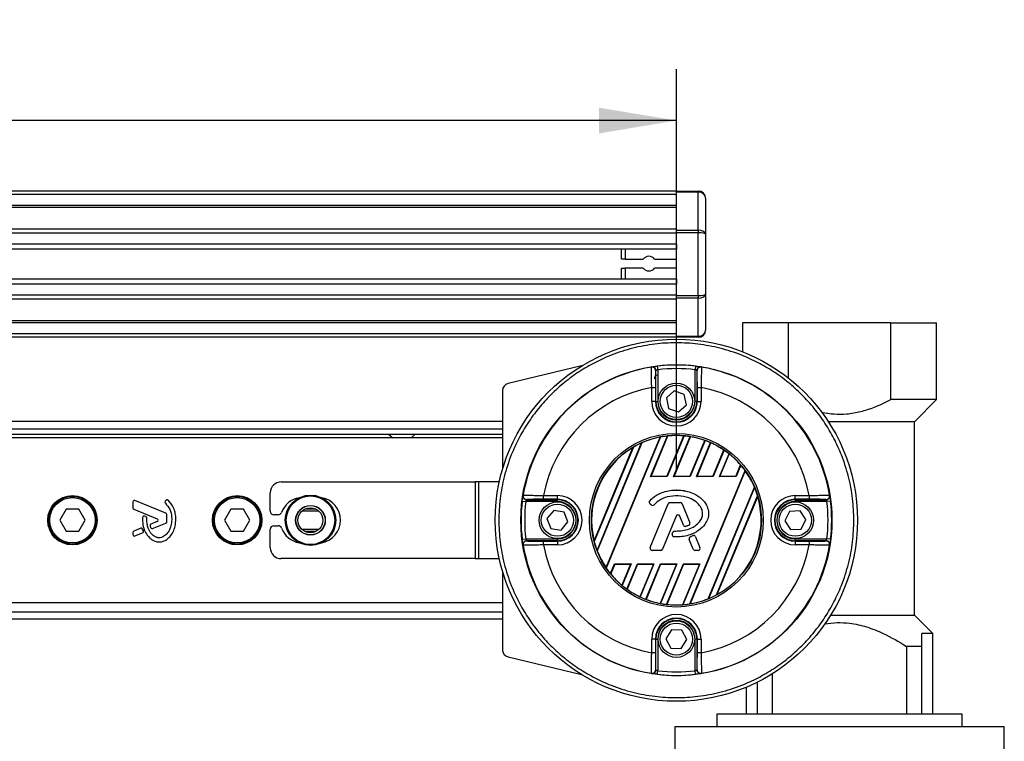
# Model space of a CAD drawing. Header units: millimetres. Extents: x 0 to 420, y 0 to 297.
# Tile 38 of 62: x 177 to 215, y 236 to 264. Entities that reach past the tile are written whole.
import ezdxf

# ---------------------------------------------------------------- set-up
doc = ezdxf.new("R2010")
doc.units = ezdxf.units.MM
doc.layers.add('QUOTE', color=174, linetype='Continuous')
doc.styles.add('SLDTEXTSTYLE3', font='TXT', dxfattribs={"width": 0.75})
doc.dimstyles.new('SLDDIMSTYLE0', dxfattribs={"dimtxt": 3, "dimasz": 3, "dimexe": 0, "dimexo": 0.0625, "dimgap": 0.75, "dimtad": 1, "dimlfac": 7.034104, "dimrnd": 1e-09, "dimzin": 12, "dimdsep": 46, "dimtxsty": 'SLDTEXTSTYLE3', "dimsah": 1, "dimcen": 0.09, "dimadec": 0, "dimazin": 3, "dimtfac": 1, "dimtdec": 3, "dimtofl": 0, "dimtmove": 0, "dimatfit": 3, "dimfxl": 0, "dimfrac": 2, "dimtolj": 1, "dimtzin": 12, "dimarcsym": 0})

# ---------------------------------------------------------------- blocks, each defined once
blk = doc.blocks.new('_D')
at = {"layer": 'QUOTE'}
for p, q in [((59.848, 246.871), (59.848, 262.404)), ((202.012, 246.871), (202.012, 262.404)), ((202.012, 260.404), (59.848, 260.404))]:
    blk.add_line(p, q, dxfattribs=at)
for points in [[(59.848, 260.404), (62.848, 259.904), (62.848, 260.904)], [(202.012, 260.404), (199.012, 260.904), (199.012, 259.904)]]:
    blk.add_solid(points, dxfattribs=at)
at = {"layer": 'QUOTE', "insert": (126.497, 264.271), "char_height": 3, "attachment_point": 1, "style": 'SLDTEXTSTYLE3'}
blk.add_mtext('1000', dxfattribs=at)

msp = doc.modelspace()

# ---------------------------------------------------------------- linework, layer by layer
at = {"color": 7, "linetype": 'Continuous', "lineweight": 25}
for p, q in [((202.0122, 257.6662), (59.8476, 257.6662)), ((202.0122, 257.524), (59.8476, 257.524)), ((202.0122, 257.6662), (202.8651, 257.6662)), ((202.0122, 257.6245), (202.0122, 257.6662)), ((202.8651, 257.6245), (202.0122, 257.6245)), ((202.0122, 256.144), (202.0122, 257.6245)), ((202.8651, 257.6662), (202.8651, 257.6245)), ((202.8651, 256.144), (202.8651, 257.6245)), ((202.0122, 257.0975), (59.8476, 257.0975)), ((202.0122, 257.025), (59.8476, 257.025)), ((203.1495, 257.3818), (203.1495, 255.9846)), ((202.0122, 256.1876), (150.051, 256.1876)), ((202.0122, 256.0227), (150.2146, 256.0227)), ((202.0122, 256.144), (202.8651, 256.144)), ((202.0122, 256.0435), (202.0122, 256.144)), ((202.8651, 256.0435), (202.0122, 256.0435)), ((202.0122, 253.6023), (202.0122, 256.0435)), ((202.8651, 256.144), (202.8651, 256.0435)), ((202.8651, 253.6023), (202.8651, 256.0435)), ((203.1495, 255.9846), (203.1495, 253.6612)), ((202.0122, 255.5978), (150.4613, 255.5978)), ((202.0122, 255.5978), (202.0122, 255.4057)), ((202.0122, 255.4057), (150.5169, 255.4057)), ((199.8797, 255.0219), (199.8797, 255.4057)), ((200.0219, 255.4057), (200.0219, 255.0219)), ((200.0219, 255.0219), (199.8797, 255.0219)), ((200.0219, 255.0219), (200.724, 255.0219)), ((201.1679, 255.0219), (202.0122, 255.0219)), ((199.8797, 254.24), (199.8797, 254.6665)), ((199.8797, 254.6665), (200.0219, 254.6665)), ((200.724, 254.6665), (200.0219, 254.6665)), ((200.0219, 254.6665), (200.0219, 254.24)), ((202.0122, 254.6665), (201.1679, 254.6665)), ((202.0122, 254.24), (150.5486, 254.24)), ((202.0122, 254.0479), (150.5486, 254.0479)), ((202.0122, 254.24), (202.0122, 254.0479)), ((202.0122, 253.6231), (150.5486, 253.6231)), ((202.0122, 253.6023), (202.8651, 253.6023)), ((202.0122, 253.5017), (202.0122, 253.6023)), ((202.8651, 253.6023), (202.8651, 253.5017)), ((203.1495, 253.6612), (203.1495, 252.2639)), ((202.0122, 253.4581), (150.5486, 253.4581)), ((202.8651, 253.5017), (202.0122, 253.5017)), ((202.0122, 252.0212), (202.0122, 253.5017)), ((202.8651, 252.0212), (202.8651, 253.5017)), ((202.0122, 252.6207), (150.5486, 252.6207)), ((202.0122, 252.5482), (150.5486, 252.5482)), ((204.5853, 252.5482), (204.5853, 251.4212)), ((206.3624, 252.5482), (204.5853, 252.5482)), ((206.3624, 250.4028), (206.3624, 252.5482)), ((210.343, 252.5482), (206.3624, 252.5482)), ((210.343, 249.5614), (210.343, 252.5482)), ((210.343, 252.5482), (212.1201, 252.5482)), ((212.1201, 249.5614), (212.1201, 252.5482)), ((202.0122, 252.1217), (150.5486, 252.1217)), ((202.0122, 251.9796), (150.5486, 251.9796)), ((202.0122, 252.0212), (202.8651, 252.0212)), ((202.0122, 251.9796), (202.0122, 252.0212)), ((202.8651, 251.9796), (202.0122, 251.9796)), ((202.8651, 252.0212), (202.8651, 251.9796)), ((198.331, 250.8689), (195.4773, 250.1838)), ((201.2171, 249.4917), (201.2171, 250.6862)), ((201.2707, 250.8595), (201.2881, 250.7185)), ((201.2881, 250.7185), (201.2881, 249.4917)), ((202.7536, 250.8595), (202.7362, 250.7185)), ((202.7362, 249.4917), (202.7362, 250.7185)), ((202.8073, 250.6862), (202.8073, 249.4917)), ((195.2593, 249.9073), (195.2593, 246.8515)), ((201.055, 250.0291), (201.1972, 250.0291)), ((201.055, 249.4917), (201.055, 250.0291)), ((201.1972, 250.0291), (201.1972, 249.4917)), ((201.9307, 249.8939), (201.6231, 249.6222)), ((202.3197, 249.7634), (201.9307, 249.8939)), ((202.4012, 249.3612), (202.3197, 249.7634)), ((202.8272, 250.0291), (202.9693, 250.0291)), ((202.8272, 249.4917), (202.8272, 250.0291)), ((202.9693, 250.0291), (202.9693, 249.4917)), ((201.1972, 249.4917), (201.055, 249.4917)), ((201.2171, 249.4917), (201.1972, 249.4917)), ((201.2171, 249.4917), (201.2881, 249.4917)), ((201.6231, 249.6222), (201.7046, 249.22)), ((202.0937, 249.0895), (202.4012, 249.3612)), ((202.8073, 249.4917), (202.7362, 249.4917)), ((202.8073, 249.4917), (202.8272, 249.4917)), ((202.8272, 249.4917), (202.9693, 249.4917)), ((212.1201, 249.5614), (210.343, 249.5614)), ((211.2685, 248.7098), (212.1201, 249.5614)), ((201.7046, 249.22), (202.0937, 249.0895)), ((195.2593, 248.7098), (150.5486, 248.7098)), ((207.9103, 248.7098), (211.2685, 248.7098)), ((211.2671, 241.1751), (211.2671, 248.7098)), ((150.5486, 248.4255), (195.2593, 248.4255)), ((150.5486, 248.2122), (195.2593, 248.2122)), ((190.8365, 248.2122), (190.9944, 248.0701)), ((191.7052, 248.0701), (191.8632, 248.2122)), ((195.2593, 248.0701), (175.7117, 248.0701)), ((198.9316, 243.701), (200.6614, 247.8772)), ((200.6767, 247.8813), (198.9395, 243.6873)), ((199.2825, 243.0295), (201.3844, 248.1039)), ((201.4003, 248.1094), (199.2898, 243.0143)), ((201.0103, 246.5648), (201.6663, 248.1486)), ((201.0291, 246.5773), (201.6794, 248.1474)), ((201.6446, 246.5773), (202.2968, 248.1519)), ((202.3109, 248.1532), (201.653, 246.5648)), ((201.9028, 246.5648), (202.5482, 248.1229)), ((201.9216, 246.5773), (202.5599, 248.1184)), ((202.5371, 246.5773), (203.1156, 247.9739)), ((203.1283, 247.972), (202.5454, 246.5648)), ((202.7953, 246.5648), (203.3426, 247.8862)), ((202.8141, 246.5773), (203.3532, 247.8788)), ((198.8193, 244.0658), (200.3241, 247.6987)), ((200.3436, 247.7131), (198.8229, 244.0418)), ((203.4296, 246.5773), (203.8537, 247.6012)), ((203.8652, 247.5964), (203.4379, 246.5648)), ((203.6878, 246.5648), (204.0568, 247.4557)), ((203.7065, 246.5773), (204.066, 247.4452)), ((202.5308, 241.617), (204.6801, 246.8057)), ((204.6876, 246.7911), (202.5465, 241.6221)), ((204.3221, 246.5773), (204.5061, 247.0216)), ((204.5163, 247.0135), (204.3304, 246.5648)), ((186.6637, 246.3641), (194.1915, 246.3641)), ((194.1915, 246.3641), (194.1915, 243.3786)), ((194.3204, 246.3641), (194.1915, 246.3641)), ((194.3204, 246.3641), (194.3204, 243.3786)), ((195.1352, 246.3641), (194.3204, 246.3641)), ((201.0103, 246.5648), (201.0291, 246.5773)), ((201.653, 246.5648), (201.0103, 246.5648)), ((201.6446, 246.5773), (201.0291, 246.5773)), ((201.653, 246.5648), (201.6446, 246.5773)), ((201.9028, 246.5648), (201.9216, 246.5773)), ((202.5454, 246.5648), (201.9028, 246.5648)), ((202.5371, 246.5773), (201.9216, 246.5773)), ((202.5454, 246.5648), (202.5371, 246.5773)), ((202.7953, 246.5648), (202.8141, 246.5773)), ((203.4379, 246.5648), (202.7953, 246.5648)), ((203.4296, 246.5773), (202.8141, 246.5773)), ((203.4379, 246.5648), (203.4296, 246.5773)), ((203.6878, 246.5648), (203.7065, 246.5773)), ((204.3304, 246.5648), (203.6878, 246.5648)), ((204.3221, 246.5773), (203.7065, 246.5773)), ((204.3304, 246.5648), (204.3221, 246.5773)), ((186.2372, 245.2268), (186.2372, 245.9376)), ((202.0122, 246.0458), (202.0122, 246.0464)), ((203.2428, 241.817), (205.0421, 246.1609)), ((205.0502, 246.1479), (203.2577, 241.8204)), ((180.9011, 245.5825), (180.9011, 245.3481)), ((182.1878, 245.1418), (180.9795, 245.6351)), ((182.1907, 245.6445), (182.1601, 245.6078)), ((196.024, 245.6128), (196.1651, 245.5954)), ((197.3918, 245.5954), (196.1651, 245.5954)), ((196.1973, 245.6664), (197.3918, 245.6664)), ((196.8544, 245.6864), (196.8544, 245.8285)), ((196.8544, 245.8285), (197.3918, 245.8285)), ((197.3918, 245.6864), (196.8544, 245.6864)), ((197.3918, 245.6864), (197.3918, 245.8285)), ((197.3918, 245.6664), (197.3918, 245.6864)), ((197.3918, 245.5954), (197.3918, 245.6664)), ((200.9779, 245.6235), (200.9774, 245.6239)), ((201.7674, 245.5548), (201.7674, 245.5555)), ((201.7674, 245.5555), (202.1622, 245.5555)), ((201.7674, 245.5548), (202.1622, 245.5548)), ((202.1622, 245.5548), (202.1622, 245.5555)), ((203.568, 241.9664), (205.1665, 245.8253)), ((205.1706, 245.8026), (203.587, 241.9795)), ((206.6325, 245.6864), (206.6325, 245.8285)), ((206.6325, 245.8285), (207.1699, 245.8285)), ((207.1699, 245.6864), (206.6325, 245.6864)), ((206.6325, 245.6664), (206.6325, 245.6864)), ((206.6325, 245.6664), (207.827, 245.6664)), ((206.6325, 245.6664), (206.6325, 245.5954)), ((207.8593, 245.5954), (206.6325, 245.5954)), ((207.1699, 245.8285), (207.1699, 245.6864)), ((208.0003, 245.6128), (207.8593, 245.5954)), ((178.3088, 245.2978), (178.0625, 244.8714)), ((178.8013, 245.2978), (178.3088, 245.2978)), ((179.0475, 244.8714), (178.8013, 245.2978)), ((180.9365, 245.2955), (181.8463, 244.924)), ((184.7062, 245.2978), (184.4599, 244.8714)), ((185.1987, 245.2978), (184.7062, 245.2978)), ((185.4449, 244.8714), (185.1987, 245.2978)), ((188.1245, 245.2256), (187.4669, 245.2256)), ((188.0046, 245.3072), (187.5868, 245.3072)), ((197.2476, 245.2555), (196.987, 244.9385)), ((197.6524, 245.1884), (197.2476, 245.2555)), ((197.7967, 244.8042), (197.6524, 245.1884)), ((200.9868, 245.5103), (200.9864, 245.5098)), ((201.038, 245.4667), (200.9864, 245.5098)), ((201.0384, 245.4672), (200.9868, 245.5103)), ((200.9996, 243.8065), (201.6933, 245.5057)), ((201.0001, 243.8063), (201.6939, 245.5055)), ((201.0384, 245.4672), (201.038, 245.4667)), ((201.1491, 245.4761), (201.1495, 245.4757)), ((201.6939, 245.5055), (201.6933, 245.5057)), ((202.2357, 245.5055), (202.2363, 245.5057)), ((202.2357, 245.5055), (202.5335, 244.7759)), ((202.2363, 245.5057), (202.5341, 244.7762)), ((206.4075, 245.2146), (206.2228, 244.8481)), ((206.8173, 245.2378), (206.4075, 245.2146)), ((207.0422, 244.8946), (206.8173, 245.2378)), ((178.0625, 244.8714), (178.3088, 244.4449)), ((178.8013, 244.4449), (179.0475, 244.8714)), ((181.4036, 245.0103), (181.3556, 245.0304)), ((181.8463, 244.8187), (181.6012, 244.7186)), ((182.2232, 244.8084), (182.2232, 245.0891)), ((184.4599, 244.8714), (184.7062, 244.4449)), ((185.1987, 244.4449), (185.4449, 244.8714)), ((186.5439, 245.0846), (186.3794, 245.0846)), ((196.987, 244.9385), (197.1312, 244.5543)), ((197.5361, 244.4872), (197.7967, 244.8042)), ((201.999, 245.0258), (201.4766, 243.7463)), ((201.9996, 245.0255), (201.4772, 243.746)), ((201.999, 245.0258), (201.9996, 245.0255)), ((202.1482, 245.0258), (202.1477, 245.0255)), ((202.2884, 244.6808), (202.1477, 245.0255)), ((202.289, 244.681), (202.1482, 245.0258)), ((202.5335, 244.7759), (202.5341, 244.7762)), ((206.2228, 244.8481), (206.4477, 244.5049)), ((206.8575, 244.5281), (207.0422, 244.8946)), ((178.3088, 244.4449), (178.8013, 244.4449)), ((180.9011, 244.3946), (180.9011, 244.315)), ((181.2077, 244.558), (180.9365, 244.4472)), ((180.9795, 244.2624), (181.2798, 244.385)), ((181.3105, 244.4601), (181.2814, 244.5278)), ((181.669, 244.5439), (182.1878, 244.7557)), ((184.7062, 244.4449), (185.1987, 244.4449)), ((186.2372, 243.8051), (186.2372, 244.5159)), ((186.3794, 244.6581), (186.5439, 244.6581)), ((188.1245, 244.5171), (187.4669, 244.5171)), ((188.0046, 244.4355), (187.5868, 244.4355)), ((197.1312, 244.5543), (197.5361, 244.4872)), ((201.85, 244.3354), (201.8782, 244.4029)), ((201.8505, 244.3352), (201.8788, 244.4026)), ((201.8788, 244.4026), (201.8782, 244.4029)), ((201.9519, 244.4513), (201.9519, 244.452)), ((202.289, 244.681), (202.2884, 244.6808)), ((202.3856, 244.6351), (202.3857, 244.6345)), ((202.4903, 244.6726), (202.4905, 244.672)), ((206.4477, 244.5049), (206.8575, 244.5281)), ((196.024, 244.1299), (196.1651, 244.1473)), ((196.1651, 244.1473), (197.3918, 244.1473)), ((197.3918, 244.0763), (196.1973, 244.0763)), ((196.8544, 243.9142), (196.8544, 244.0563)), ((196.8544, 244.0563), (197.3918, 244.0563)), ((197.3918, 244.1473), (197.3918, 244.0763)), ((197.3918, 244.0763), (197.3918, 244.0563)), ((197.3918, 244.0563), (197.3918, 243.9142)), ((201.8505, 244.3352), (201.85, 244.3354)), ((201.9191, 244.2254), (201.9191, 244.2247)), ((202.5149, 244.1277), (202.5143, 244.1274)), ((202.6701, 243.746), (202.5143, 244.1274)), ((202.6706, 243.7463), (202.5149, 244.1277)), ((202.5568, 244.2311), (202.652, 244.272)), ((202.5571, 244.2306), (202.5568, 244.2311)), ((202.5571, 244.2306), (202.6523, 244.2715)), ((202.6523, 244.2715), (202.652, 244.272)), ((202.757, 244.2286), (202.7576, 244.2288)), ((202.757, 244.2286), (202.9294, 243.8063)), ((202.7576, 244.2288), (202.93, 243.8065)), ((206.6325, 244.0763), (206.6325, 244.1473)), ((206.6325, 244.1473), (207.8593, 244.1473)), ((206.6325, 244.0763), (206.6325, 244.0563)), ((207.827, 244.0763), (206.6325, 244.0763)), ((206.6325, 244.0563), (206.6325, 243.9142)), ((206.6325, 244.0563), (207.1699, 244.0563)), ((207.1699, 244.0563), (207.1699, 243.9142)), ((208.0003, 244.1299), (207.8593, 244.1473)), ((197.3918, 243.9142), (196.8544, 243.9142)), ((201.0001, 243.8063), (200.9996, 243.8065)), ((201.0736, 243.6969), (201.0736, 243.6963)), ((201.4032, 243.6969), (201.0736, 243.6969)), ((201.4032, 243.6963), (201.0736, 243.6963)), ((201.4032, 243.6969), (201.4032, 243.6963)), ((201.4766, 243.7463), (201.4772, 243.746)), ((202.6706, 243.7463), (202.6701, 243.746)), ((202.7441, 243.6969), (202.7441, 243.6963)), ((202.856, 243.6969), (202.7441, 243.6969)), ((202.856, 243.6963), (202.7441, 243.6963)), ((202.856, 243.6969), (202.856, 243.6963)), ((202.9294, 243.8063), (202.93, 243.8065)), ((207.1699, 243.9142), (206.6325, 243.9142)), ((194.1915, 243.3786), (186.6637, 243.3786)), ((194.1915, 243.3786), (194.3204, 243.3786)), ((194.3204, 243.3786), (195.1352, 243.3786)), ((195.2593, 242.8912), (195.2593, 239.8354)), ((199.4503, 242.7986), (199.6074, 243.1779)), ((199.6158, 243.1654), (199.4604, 242.7901)), ((199.6074, 243.1779), (200.2501, 243.1779)), ((199.6074, 243.1779), (199.6158, 243.1654)), ((199.6158, 243.1654), (200.2313, 243.1654)), ((200.2313, 243.1654), (199.8937, 242.3504)), ((200.2501, 243.1779), (199.9028, 242.3395)), ((200.092, 242.1932), (200.4999, 243.1779)), ((200.5083, 243.1654), (200.1035, 242.188)), ((200.2501, 243.1779), (200.2313, 243.1654)), ((200.4999, 243.1779), (201.1426, 243.1779)), ((200.4999, 243.1779), (200.5083, 243.1654)), ((200.5083, 243.1654), (201.1238, 243.1654)), ((201.1238, 243.1654), (200.5985, 241.8973)), ((201.1426, 243.1779), (200.6089, 241.8896)), ((200.8211, 241.7987), (201.3924, 243.1779)), ((201.4008, 243.1654), (200.8338, 241.7965)), ((201.1426, 243.1779), (201.1238, 243.1654)), ((202.0163, 243.1654), (201.384, 241.6389)), ((201.3924, 243.1779), (202.035, 243.1779)), ((201.3924, 243.1779), (201.4008, 243.1654)), ((202.035, 243.1779), (201.3956, 241.6341)), ((201.4008, 243.1654), (202.0163, 243.1654)), ((201.6305, 241.5981), (202.2849, 243.1779)), ((202.2933, 243.1654), (201.6445, 241.599)), ((202.035, 243.1779), (202.0163, 243.1654)), ((202.9088, 243.1654), (202.2552, 241.5874)), ((202.9275, 243.1779), (202.2681, 241.5859)), ((202.2849, 243.1779), (202.9275, 243.1779)), ((202.2849, 243.1779), (202.2933, 243.1654)), ((202.2933, 243.1654), (202.9088, 243.1654)), ((202.9275, 243.1779), (202.9088, 243.1654)), ((175.7117, 241.6727), (195.2593, 241.6727)), ((165.1001, 241.0329), (195.2593, 241.0329)), ((165.1829, 241.3172), (195.2593, 241.3172)), ((211.2685, 241.1751), (208.0004, 241.1751)), ((211.9779, 240.4657), (211.2685, 241.1751)), ((201.8202, 240.6137), (201.6021, 240.2661)), ((202.2303, 240.5986), (201.8202, 240.6137)), ((202.4223, 240.2359), (202.2303, 240.5986)), ((201.055, 239.7136), (201.055, 240.251)), ((201.1972, 240.251), (201.055, 240.251)), ((201.1972, 240.251), (201.1972, 239.7136)), ((201.2171, 240.251), (201.1972, 240.251)), ((201.2171, 239.0565), (201.2171, 240.251)), ((201.2171, 240.251), (201.2881, 240.251)), ((201.2881, 240.251), (201.2881, 239.0243)), ((201.6021, 240.2661), (201.7941, 239.9034)), ((202.2042, 239.8883), (202.4223, 240.2359)), ((202.8073, 240.251), (202.7362, 240.251)), ((202.7362, 239.0243), (202.7362, 240.251)), ((202.8073, 240.251), (202.8073, 239.0565)), ((202.8073, 240.251), (202.8272, 240.251)), ((202.8272, 239.7136), (202.8272, 240.251)), ((202.8272, 240.251), (202.9693, 240.251)), ((202.9693, 240.251), (202.9693, 239.7136)), ((211.9779, 240.4657), (211.5514, 240.4657)), ((211.5514, 239.9681), (211.5514, 240.4657)), ((211.9779, 237.3366), (211.9779, 240.4657)), ((201.7941, 239.9034), (202.2042, 239.8883)), ((210.9538, 239.9681), (210.9538, 237.3366)), ((211.5514, 239.9681), (210.9538, 239.9681)), ((211.5514, 237.3366), (211.5514, 239.9681)), ((195.4773, 239.5589), (198.331, 238.8738)), ((201.1972, 239.7136), (201.055, 239.7136)), ((202.9693, 239.7136), (202.8272, 239.7136)), ((201.2707, 238.8832), (201.2881, 239.0243)), ((202.7536, 238.8832), (202.7362, 239.0243)), ((205.7516, 237.3366), (205.7516, 238.91)), ((204.7275, 238.3792), (204.7275, 237.3366)), ((205.154, 238.5745), (205.154, 237.3366)), ((203.5902, 237.3366), (203.5902, 236.8391)), ((213.1152, 237.3366), (203.5902, 237.3366)), ((213.1152, 236.8391), (213.1152, 237.3366)), ((201.9553, 236.8391), (201.9553, 235.6307)), ((214.7501, 236.8391), (201.9553, 236.8391)), ((214.7501, 235.6307), (214.7501, 236.8391))]:
    msp.add_line(p, q, dxfattribs=at)
at = {"color": 7, "linetype": 'Continuous', "lineweight": 25, "flags": 128}
for points in [[(201.0432, 250.8206), (201.0483, 250.824), (201.0523, 250.8266)], [(202.972, 250.8266), (202.9771, 250.8232), (202.9811, 250.8206)], [(196.0569, 245.8312), (196.0603, 245.8363), (196.0629, 245.8403)], [(207.9614, 245.8403), (207.9648, 245.8352), (207.9674, 245.8312)], [(196.0629, 243.9024), (196.0595, 243.9075), (196.0569, 243.9115)], [(207.9674, 243.9115), (207.9641, 243.9064), (207.9614, 243.9024)], [(201.0523, 238.9161), (201.0472, 238.9195), (201.0432, 238.9221)], [(202.9811, 238.9221), (202.976, 238.9187), (202.972, 238.9161)]]:
    msp.add_lwpolyline(points, dxfattribs=at)
at = {"color": 7, "linetype": 'Continuous', "lineweight": 25}
for centre, radius in [((202.0122, 244.8714), 7.0371), ((202.0122, 244.8714), 6.0414), ((202.0122, 249.4917), 0.7108), ((202.0122, 249.4917), 0.6255), ((202.0122, 244.8714), 3.374), ((202.0122, 244.8714), 3.3029), ((178.555, 244.8714), 0.9596), ((178.555, 244.8714), 0.9241), ((178.555, 244.8714), 0.8814), ((184.9524, 244.8714), 0.9596), ((184.9524, 244.8714), 0.9241), ((184.9524, 244.8714), 0.8814), ((187.801, 244.8714), 0.9794), ((187.801, 244.8714), 0.9794), ((187.801, 244.8714), 0.9715), ((187.801, 244.8714), 0.9432), ((197.3918, 244.8714), 0.7108), ((206.6325, 244.8714), 0.7108), ((187.801, 244.8714), 0.5761), ((187.801, 244.8714), 0.5687), ((187.7957, 244.8714), 0.4834), ((197.3918, 244.8714), 0.6255), ((206.6325, 244.8714), 0.6255), ((202.0122, 240.251), 0.7108), ((202.0122, 240.251), 0.6255)]:
    msp.add_circle(centre, radius, dxfattribs=at)
for centre, radius, start, end in [((202.8651, 257.3818), 0.2843, 0, 90), ((200.9459, 254.8442), 0.2843, 38.68219, 141.31781), ((200.9459, 254.8442), 0.2843, 218.68219, 321.31781), ((202.8651, 252.2639), 0.2843, 270, 0), ((202.0122, 244.8714), 6.0339, 82.94126, 97.05874), ((202.0122, 244.8714), 6.0277, 99.2503, 170.7497), ((201.066, 250.6803), 0.1422, 0.01022, 99.23452), ((201.0749, 250.6862), 0.1422, 54.70251, 99.14453), ((201.0749, 250.6862), 0.1422, 0.0127, 54.70421), ((201.3013, 250.37), 0.1422, 97.36589, 180), ((202.0122, 244.8714), 5.8918, 82.94126, 97.05874), ((202.9494, 250.6862), 0.1422, 115.69988, 179.98753), ((202.9583, 250.6803), 0.1422, 80.76548, 179.98978), ((202.9494, 250.6862), 0.1421, 80.85463, 115.70052), ((202.0122, 244.8714), 6.0277, 9.2503, 80.7497), ((195.5437, 249.9073), 0.2843, 103.5, 180), ((202.0122, 244.8714), 5.2458, 100.51312, 169.48688), ((202.0122, 244.8714), 5.2458, 10.51312, 79.48688), ((202.0122, 249.4917), 0.9572, 180, 0), ((202.0122, 249.4917), 0.815, 180, 0), ((202.0122, 249.4917), 0.7951, 180, 0), ((202.0122, 249.4917), 0.724, 180, 0), ((202.0122, 244.8714), 3.2954, 114.19736, 120.41929), ((202.0122, 244.8714), 3.2929, 100.99004, 113.92589), ((202.0122, 244.8714), 3.2954, 96.02402, 100.70066), ((202.0122, 244.8714), 3.2929, 85.04107, 95.79952), ((202.0122, 244.8714), 3.2954, 80.63894, 84.79904), ((202.0122, 244.8714), 3.2929, 70.42259, 80.42516), ((202.0122, 244.8714), 3.2954, 66.18776, 70.20221), ((202.0122, 244.8714), 3.2929, 55.9972, 65.96862), ((202.0122, 244.8714), 3.2929, 120.84018, 194.15982), ((202.0122, 244.8714), 3.2954, 51.6503, 55.78351), ((202.0122, 244.8714), 3.2929, 40.76796, 51.41119), ((202.0122, 244.8714), 3.2954, 35.94419, 40.54548), ((202.0122, 244.8714), 3.2929, 23.05526, 35.66131), ((186.6637, 245.9376), 0.4265, 90, 180), ((202.0122, 244.8714), 3.2954, 16.82689, 22.79175), ((180.958, 245.5825), 0.0569, 67.79071, 180), ((182.2038, 245.5714), 0.0569, 140.16689, 228.97709), ((182.2344, 245.6081), 0.0569, 48.8059, 140.16689), ((187.5114, 244.8714), 0.8885, 99.60521, 159.82873), ((188.08, 244.8714), 0.8885, 280.67913, 79.32087), ((202.0122, 244.8714), 6.0339, 172.94126, 187.05874), ((196.1973, 245.8086), 0.1421, 170.85463, 205.70052), ((196.2032, 245.8175), 0.1422, 170.76548, 269.98978), ((196.1973, 245.8086), 0.1422, 205.69988, 269.98753), ((202.0122, 244.8714), 5.8918, 172.94126, 187.05874), ((197.3918, 244.8714), 0.9572, 270, 90), ((197.3918, 244.8714), 0.815, 270, 90), ((197.3918, 244.8714), 0.7951, 270, 90), ((197.3918, 244.8714), 0.724, 270, 90), ((201.0376, 245.5712), 0.08, 138.8059, 230.16689), ((201.0376, 245.5712), 0.0793, 138.8059, 230.16689), ((201.7674, 245.4755), 0.08, 90, 157.79071), ((201.7674, 245.4755), 0.0793, 90, 157.79071), ((202.1622, 245.4755), 0.08, 22.20929, 90), ((202.1622, 245.4755), 0.0793, 22.20929, 90), ((202.0122, 244.8714), 3.2929, 298.57164, 16.42836), ((206.6325, 244.8714), 0.9572, 90, 270), ((206.6325, 244.8714), 0.815, 90, 270), ((206.6325, 244.8714), 0.7951, 90, 270), ((206.6325, 244.8714), 0.724, 90, 270), ((207.8211, 245.8175), 0.1422, 270.01022, 9.23452), ((207.827, 245.8086), 0.1422, 270.0127, 324.70421), ((202.0122, 244.8714), 5.8918, 352.94126, 7.05874), ((207.827, 245.8086), 0.1422, 324.70251, 9.14453), ((202.0122, 244.8714), 6.0339, 352.94126, 7.05874), ((180.958, 245.3481), 0.0569, 180, 247.79071), ((186.3794, 245.2268), 0.1422, 180, 270), ((186.5439, 245.2268), 0.1422, 270, 339.82873), ((201.0892, 245.5282), 0.08, 230.16689, 318.97709), ((201.0892, 245.5282), 0.0793, 230.16689, 318.97709), ((181.3337, 244.9779), 0.0569, 67.29049, 176.67135), ((181.3816, 244.9579), 0.0569, 0.035, 67.29049), ((181.8249, 244.8714), 0.0569, 292.20926, 67.79071), ((182.1663, 245.0891), 0.0569, 0, 67.79071), ((182.1663, 244.8084), 0.0569, 292.20929, 0), ((202.0736, 244.9953), 0.0806, 22.20926, 157.79071), ((202.0736, 244.9953), 0.08, 22.20926, 157.79071), ((202.4601, 244.7459), 0.0793, 292.3787, 22.20929), ((202.4601, 244.7459), 0.08, 292.3787, 22.20929), ((180.958, 244.3946), 0.0569, 112.20927, 180), ((181.2292, 244.5053), 0.0569, 23.24584, 112.20927), ((181.2583, 244.4376), 0.0569, 292.20926, 23.24584), ((181.6227, 244.666), 0.0569, 112.20926, 196.93498), ((181.6475, 244.5965), 0.0569, 202.3787, 292.20929), ((186.3794, 244.5159), 0.1422, 90, 180), ((186.5439, 244.5159), 0.1422, 20.17127, 90), ((187.5114, 244.8714), 0.8885, 200.17127, 260.39479), ((201.9519, 244.372), 0.08, 90.035, 157.29049), ((201.9519, 244.372), 0.0793, 90.035, 157.29049), ((202.3624, 244.711), 0.08, 202.20926, 286.93498), ((202.3624, 244.711), 0.0793, 202.20926, 286.93498), ((180.958, 244.315), 0.0569, 180, 292.20926), ((196.1973, 243.9341), 0.1422, 144.70251, 189.14453), ((196.2032, 243.9252), 0.1422, 90.01022, 189.23452), ((196.1973, 243.9341), 0.1422, 90.0127, 144.70421), ((202.0122, 244.8714), 3.2954, 194.58071, 200.80264), ((201.9237, 244.3046), 0.08, 157.29049, 266.67135), ((201.9237, 244.3046), 0.0793, 157.29049, 266.67135), ((202.5884, 244.1577), 0.08, 113.24584, 202.20927), ((202.5884, 244.1577), 0.0793, 113.24584, 202.20927), ((202.6836, 244.1986), 0.08, 22.20926, 113.24584), ((202.6836, 244.1986), 0.0793, 22.20926, 113.24584), ((207.8211, 243.9252), 0.1422, 350.76548, 89.98978), ((207.827, 243.9341), 0.1422, 25.69988, 89.98753), ((186.6637, 243.8051), 0.4265, 180, 270), ((202.0122, 244.8714), 6.0277, 189.2503, 260.7497), ((202.0122, 244.8714), 5.2458, 190.51312, 259.48688), ((202.0122, 244.8714), 3.2929, 201.07411, 214.00996), ((201.0736, 243.7763), 0.08, 157.79071, 270), ((201.0736, 243.7763), 0.0793, 157.79071, 270), ((201.4032, 243.7763), 0.0793, 270, 337.79071), ((201.4032, 243.7763), 0.08, 270, 337.79071), ((202.7441, 243.7763), 0.08, 202.20927, 270), ((202.7441, 243.7763), 0.0793, 202.20927, 270), ((202.856, 243.7763), 0.08, 270, 22.20926), ((202.856, 243.7763), 0.0793, 270, 22.20926), ((202.0122, 244.8714), 5.2458, 280.51312, 349.48688), ((202.0122, 244.8714), 6.0277, 279.2503, 350.7497), ((207.8271, 243.9341), 0.1421, 350.85463, 25.70052), ((202.0122, 244.8714), 3.2954, 214.29934, 218.97598), ((202.0122, 244.8714), 3.2929, 219.20048, 229.95893), ((202.0122, 244.8714), 3.2954, 230.20096, 234.36106), ((202.0122, 244.8714), 3.2929, 234.57484, 244.57741), ((202.0122, 244.8714), 3.2954, 244.79779, 248.81224), ((202.0122, 244.8714), 3.2929, 249.03138, 259.0028), ((202.0122, 244.8714), 3.2929, 279.33869, 291.94474), ((202.0122, 244.8714), 3.2954, 292.20825, 298.17311), ((202.0122, 244.8714), 3.2954, 259.21649, 263.3497), ((202.0122, 244.8714), 3.2929, 263.58881, 274.23204), ((202.0122, 244.8714), 3.2954, 274.45452, 279.05581), ((202.0122, 240.251), 0.9572, 0, 180), ((202.0122, 240.251), 0.815, 0, 180), ((202.0122, 240.251), 0.7951, 0, 180), ((202.0122, 240.251), 0.724, 0, 180), ((195.5437, 239.8354), 0.2843, 180, 256.5), ((201.066, 239.0624), 0.1422, 260.76548, 359.98978), ((201.0749, 239.0565), 0.1422, 295.69988, 359.98753), ((202.9494, 239.0565), 0.1422, 180.0127, 234.70421), ((202.9583, 239.0624), 0.1422, 180.01022, 279.23452), ((201.0749, 239.0565), 0.1421, 260.85463, 295.70052), ((202.0122, 244.8714), 6.0339, 262.94126, 277.05874), ((202.0122, 244.8714), 5.8918, 262.94126, 277.05874), ((202.9494, 239.0565), 0.1422, 234.70251, 279.14453)]:
    msp.add_arc(centre, radius, start, end, dxfattribs=at)
for centre, major_axis, ratio, start_param, end_param in [((202.8651, 257.3818), (0.2843, 0), 0.8535534, 0, 1.5707963), ((202.8651, 255.9846), (0.2843, 0), 0.5606602, 0, 1.5707963), ((202.8651, 255.9846), (0.2843, 0), 0.2071068, 0, 1.5707963), ((202.8651, 253.6612), (0.2843, 0), 0.2071068, 4.712389, 6.2831853), ((202.8651, 253.6612), (0.2843, 0), 0.5606602, 4.712389, 6.2831853), ((202.8651, 252.2639), (0.2843, 0), 0.8535534, 4.712389, 6.2831853), ((206.3928, 244.8714), (8.4776, 0), 0.8660474, 2.2275086, 2.228827), ((197.6315, 244.8714), (8.4776, 0), 0.8660474, 0.9127656, 0.914084), ((201.475, 245.0938), (2.7121, -1.1234), 0.9801928, 2.2327064, 2.2381305), ((202.7078, 244.5832), (3.5125, -1.4549), 0.9801928, 2.308609, 2.3130735), ((201.4439, 245.1067), (2.8692, -1.1884), 0.9801928, 1.8803542, 1.8845944), ((202.6767, 244.5961), (3.3555, -1.3899), 0.9801928, 2.0576555, 2.0615643), ((201.4128, 245.1196), (3.0262, -1.2535), 0.9801928, 1.5976203, 1.6014484), ((202.6456, 244.609), (3.1984, -1.3248), 0.9801928, 1.8161736, 1.8199076), ((201.3817, 245.1325), (3.1832, -1.3185), 0.9801928, 1.3453037, 1.3490343), ((202.7389, 244.5703), (3.6695, -1.52), 0.9801928, 2.6059882, 2.612204), ((202.6145, 244.6219), (3.0414, -1.2598), 0.9801928, 1.5655623, 1.5693696), ((201.3506, 245.1454), (3.3402, -1.3836), 0.9801928, 1.1035269, 1.107406), ((202.5834, 244.6347), (2.8844, -1.1947), 0.9801928, 1.286575, 1.2907549), ((201.3195, 245.1582), (3.4973, -1.4486), 0.9801928, 0.8540417, 0.858425), ((202.5523, 244.6476), (2.7273, -1.1297), 0.9801928, 0.9431108, 0.9483466), ((202.0122, 240.4907), (0, 8.4776), 0.8660474, 0.9127656, 0.914084), ((201.2884, 245.1711), (3.6543, -1.5137), 0.9801928, 0.5629466, 0.5688565), ((202.0122, 240.4907), (0, 8.4776), 0.8660474, 5.3691013, 5.3704197), ((202.0122, 249.252), (0, 8.4776), 0.8660474, 2.2275086, 2.228827), ((202.7389, 244.5703), (3.6695, -1.52), 0.9801928, 3.6709813, 3.6771971), ((202.0122, 249.252), (0, 8.4776), 0.8660474, 4.0543583, 4.0556767), ((201.475, 245.0938), (2.7121, -1.1234), 0.9801928, 4.0450548, 4.0504789), ((202.7078, 244.5832), (3.5125, -1.4549), 0.9801928, 3.9701118, 3.9745763), ((201.4439, 245.1067), (2.8692, -1.1884), 0.9801928, 4.3985909, 4.4028311), ((202.6767, 244.5961), (3.3555, -1.3899), 0.9801928, 4.221621, 4.2255298), ((201.4128, 245.1196), (3.0262, -1.2535), 0.9801928, 4.6817369, 4.685565), ((202.6456, 244.609), (3.1984, -1.3248), 0.9801928, 4.4632777, 4.4670117), ((201.3817, 245.1325), (3.1832, -1.3185), 0.9801928, 4.934151, 4.9378816), ((202.5523, 244.6476), (2.7273, -1.1297), 0.9801928, 5.3348387, 5.3400745), ((201.2884, 245.1711), (3.6543, -1.5137), 0.9801928, 5.7143288, 5.7202387), ((202.6145, 244.6219), (3.0414, -1.2598), 0.9801928, 4.7138157, 4.717623), ((201.3506, 245.1454), (3.3402, -1.3836), 0.9801928, 5.1757793, 5.1796584), ((202.5834, 244.6347), (2.8844, -1.1947), 0.9801928, 4.9924305, 4.9966103), ((201.3195, 245.1582), (3.4973, -1.4486), 0.9801928, 5.4247603, 5.4291436), ((206.3928, 244.8714), (8.4776, 0), 0.8660474, 4.0543583, 4.0556767), ((197.6315, 244.8714), (8.4776, 0), 0.8660474, 5.3691013, 5.3704197)]:
    msp.add_ellipse(centre, major_axis=major_axis, ratio=ratio, start_param=start_param, end_param=end_param, dxfattribs=at)
for points, knots in [([(208.9071, 244.8714), (208.8973, 244.5911), (208.8772, 244.0218), (208.7116, 243.1685), (208.461, 242.388), (208.1449, 241.6942), (207.7905, 241.0877), (207.3735, 240.5161), (206.8962, 239.9873), (206.3674, 239.5099), (205.7958, 239.093), (205.1893, 238.7386), (204.4954, 238.4227), (203.715, 238.1705), (202.8617, 238.0111), (202.0121, 237.9593), (201.1626, 238.0111), (200.3093, 238.1706), (199.5289, 238.4227), (198.835, 238.7386), (198.2285, 239.093), (197.6569, 239.51), (197.1281, 239.9873), (196.6508, 240.5162), (196.2338, 241.0877), (195.8794, 241.6942), (195.5635, 242.3881), (195.3113, 243.1685), (195.1519, 244.0218), (195.1001, 244.8714), (195.1519, 245.7209), (195.3114, 246.5742), (195.5636, 247.3547), (195.8794, 248.0485), (196.2339, 248.655), (196.6508, 249.2266), (197.1281, 249.7554), (197.657, 250.2328), (198.2285, 250.6497), (198.835, 251.0041), (199.5289, 251.32), (200.3093, 251.5722), (201.1626, 251.7316), (202.0122, 251.7834), (202.8617, 251.7316), (203.715, 251.5722), (204.4955, 251.32), (205.1893, 251.0041), (205.7958, 250.6497), (206.3674, 250.2327), (206.8963, 249.7554), (207.3736, 249.2266), (207.7905, 248.655), (208.1449, 248.0485), (208.4611, 247.3546), (208.7116, 246.5742), (208.8772, 245.7209), (208.8973, 245.1516), (208.9071, 244.8714)], [0, 0, 0, 0, 0.0194071, 0.0394175, 0.0599878, 0.0760707, 0.0921517, 0.1085768, 0.125, 0.141425, 0.1578483, 0.1739311, 0.1900122, 0.2105841, 0.2305933, 0.25, 0.2694082, 0.2894175, 0.3099878, 0.3260707, 0.3421517, 0.3585768, 0.375, 0.391425, 0.4078483, 0.4239311, 0.4400122, 0.4605841, 0.4805933, 0.5, 0.5194082, 0.5394175, 0.5599878, 0.5760707, 0.5921517, 0.6085768, 0.625, 0.641425, 0.6578483, 0.6739311, 0.6900122, 0.7105841, 0.7305933, 0.75, 0.7694082, 0.7894175, 0.8099878, 0.8260707, 0.8421517, 0.8585768, 0.875, 0.891425, 0.9078483, 0.9239311, 0.9400122, 0.9605841, 0.9805922, 1, 1, 1, 1]), ([(201.055, 250.0291), (201.0523, 250.1191), (201.0467, 250.2992), (201.0418, 250.5388), (201.0399, 250.7177), (201.0408, 250.8072), (201.0426, 250.817), (201.0432, 250.8206)], [0, 0, 0, 0, 0.2198289, 0.439994, 0.6588493, 0.8749667, 1, 1, 1, 1]), ([(201.0523, 250.8266), (201.0551, 250.8272), (201.0608, 250.8286), (201.0991, 250.8352), (201.1547, 250.8439), (201.2154, 250.8525), (201.2552, 250.8576), (201.2707, 250.8595)], [0, 0, 0, 0, 0.211904, 0.4248641, 0.6410447, 0.8611821, 1, 1, 1, 1]), ([(201.2082, 250.6803), (201.2075, 250.6774), (201.2055, 250.6692), (201.2024, 250.5955), (201.1995, 250.4483), (201.1975, 250.2513), (201.1973, 250.1031), (201.1972, 250.0291)], [0, 0, 0, 0, 0.1247127, 0.3404265, 0.5591887, 0.7796235, 1, 1, 1, 1]), ([(201.2881, 250.7185), (201.2831, 250.7165), (201.2701, 250.7116), (201.2504, 250.7032), (201.2324, 250.6947), (201.2199, 250.6882), (201.218, 250.6869), (201.2171, 250.6862)], [0, 0, 0, 0, 0.1400162, 0.3632789, 0.5814764, 0.7930201, 1, 1, 1, 1]), ([(202.8073, 250.6862), (202.8069, 250.6865), (202.8059, 250.6873), (202.7977, 250.6918), (202.7816, 250.6997), (202.7603, 250.7091), (202.7442, 250.7153), (202.7362, 250.7185)], [0, 0, 0, 0, 0.11947659, 0.33202034, 0.55185939, 0.77576469, 1, 1, 1, 1]), ([(202.7536, 250.8595), (202.7784, 250.8564), (202.8277, 250.85), (202.8935, 250.8403), (202.943, 250.8322), (202.968, 250.8277), (202.971, 250.8269), (202.972, 250.8266)], [0, 0, 0, 0, 0.2219122, 0.4427502, 0.6617521, 0.8773894, 1, 1, 1, 1]), ([(202.8272, 250.0291), (202.8271, 250.0776), (202.827, 250.1988), (202.8256, 250.3809), (202.8231, 250.5446), (202.8198, 250.6566), (202.8173, 250.6724), (202.8161, 250.6803)], [0, 0, 0, 0, 0.1448814, 0.3615524, 0.5753397, 0.7876427, 1, 1, 1, 1]), ([(202.888, 250.8139), (202.895, 250.8171), (202.9093, 250.8235), (202.93, 250.8275), (202.9456, 250.8284), (202.9511, 250.8283), (202.9522, 250.8282)], [0, 0, 0, 0, 0.33778664, 0.68615921, 0.93999791, 1, 1, 1, 1]), ([(202.9811, 250.8206), (202.9821, 250.8111), (202.9842, 250.792), (202.984, 250.6559), (202.981, 250.4568), (202.9758, 250.2353), (202.9712, 250.0881), (202.9693, 250.0291)], [0, 0, 0, 0, 0.2128736, 0.4254625, 0.6392063, 0.8554982, 1, 1, 1, 1]), ([(207.6622, 249.0664), (207.8203, 249.0393), (208.1399, 248.9846), (208.6498, 248.9931), (209.1779, 249.0838), (209.7553, 249.2702), (210.1332, 249.4574), (210.343, 249.5614)], [0, 0, 0, 0, 0.17251886, 0.34877874, 0.54619258, 0.74802451, 1, 1, 1, 1]), ([(200.9774, 245.6239), (201.0173, 245.6649), (201.1374, 245.7886), (201.4401, 245.9615), (201.7625, 246.0404), (201.9728, 246.0455), (202.0122, 246.0464)], [0, 0, 0, 0, 0.1492432, 0.4498799, 0.8970463, 1, 1, 1, 1]), ([(200.9779, 245.6235), (201.0177, 245.6645), (201.1378, 245.7882), (201.4405, 245.9611), (201.7628, 246.0398), (201.9729, 246.0448), (202.0122, 246.0458)], [0, 0, 0, 0, 0.1493129, 0.4500911, 0.8973419, 1, 1, 1, 1]), ([(202.0122, 246.0464), (202.0691, 246.0448), (202.2158, 246.0408), (202.4495, 245.9979), (202.7336, 245.895), (202.9954, 245.7206), (203.1843, 245.4789), (203.2699, 245.2264), (203.2611, 244.984), (203.156, 244.7402), (202.9463, 244.4982), (202.5781, 244.2923), (202.2108, 244.2166), (201.9783, 244.2231), (201.9191, 244.2247)], [0, 0, 0, 0, 0.04881976, 0.12571906, 0.20251517, 0.30685015, 0.3908537, 0.46092726, 0.53130551, 0.59342069, 0.68533051, 0.8005518, 0.94923874, 1, 1, 1, 1]), ([(202.0122, 246.0458), (202.0691, 246.0442), (202.2143, 246.0402), (202.448, 245.9978), (202.7321, 245.8952), (202.995, 245.7202), (203.1837, 245.4786), (203.2692, 245.2264), (203.2605, 244.9841), (203.1555, 244.7405), (202.9459, 244.4987), (202.5779, 244.2929), (202.2108, 244.2172), (201.9783, 244.2237), (201.9191, 244.2254)], [0, 0, 0, 0, 0.0488472, 0.1245489, 0.2025643, 0.306892, 0.3908819, 0.4609349, 0.5312928, 0.5933834, 0.6852856, 0.8005092, 0.9492175, 1, 1, 1, 1]), ([(182.5723, 244.9151), (182.5677, 244.9895), (182.5583, 245.1405), (182.48, 245.4061), (182.3507, 245.5581), (182.2718, 245.6509)], [0, 0, 0, 0, 0.2744297, 0.557156, 1, 1, 1, 1]), ([(196.024, 245.6128), (196.0272, 245.6376), (196.0335, 245.6869), (196.0433, 245.7527), (196.0513, 245.8022), (196.0558, 245.8272), (196.0566, 245.8301), (196.0569, 245.8312)], [0, 0, 0, 0, 0.2219122, 0.4427502, 0.6617521, 0.8773894, 1, 1, 1, 1]), ([(196.0697, 245.7472), (196.0665, 245.7542), (196.06, 245.7685), (196.0561, 245.7892), (196.0551, 245.8048), (196.0552, 245.8103), (196.0553, 245.8114)], [0, 0, 0, 0, 0.3377866, 0.6861592, 0.9399979, 1, 1, 1, 1]), ([(196.0629, 245.8403), (196.0724, 245.8413), (196.0915, 245.8434), (196.2277, 245.8432), (196.4267, 245.8402), (196.6482, 245.835), (196.7955, 245.8304), (196.8544, 245.8285)], [0, 0, 0, 0, 0.2128736, 0.4254625, 0.6392063, 0.8554982, 1, 1, 1, 1]), ([(196.1973, 245.6664), (196.197, 245.6661), (196.1962, 245.6651), (196.1917, 245.6569), (196.1838, 245.6408), (196.1744, 245.6195), (196.1682, 245.6034), (196.1651, 245.5954)], [0, 0, 0, 0, 0.1194766, 0.3320203, 0.5518594, 0.7757647, 1, 1, 1, 1]), ([(196.8544, 245.6864), (196.8059, 245.6863), (196.6848, 245.6862), (196.5026, 245.6848), (196.3389, 245.6823), (196.2269, 245.679), (196.2111, 245.6765), (196.2032, 245.6753)], [0, 0, 0, 0, 0.1448814, 0.3615524, 0.5753397, 0.7876427, 1, 1, 1, 1]), ([(201.9519, 244.4513), (202.0088, 244.4524), (202.1482, 244.4549), (202.3686, 244.4848), (202.6174, 244.5679), (202.8231, 244.7071), (202.969, 244.8742), (203.0337, 245.0362), (203.0368, 245.2004), (202.9749, 245.3739), (202.8277, 245.5614), (202.5608, 245.7353), (202.1881, 245.8289), (201.7798, 245.819), (201.4074, 245.7081), (201.2297, 245.5485), (201.1491, 245.4761)], [0, 0, 0, 0, 0.04606604, 0.11282107, 0.17926442, 0.25671538, 0.31097711, 0.35665057, 0.39482562, 0.44135701, 0.50293546, 0.58457386, 0.69463944, 0.80843403, 0.91312935, 1, 1, 1, 1]), ([(201.9519, 244.452), (202.0088, 244.453), (202.1481, 244.4555), (202.3684, 244.4854), (202.6171, 244.5684), (202.8227, 244.7075), (202.9684, 244.8745), (203.0331, 245.0363), (203.0362, 245.2002), (202.9744, 245.3736), (202.8274, 245.5608), (202.5607, 245.7346), (202.1883, 245.8283), (201.7803, 245.8185), (201.4079, 245.7077), (201.2302, 245.5481), (201.1495, 245.4757)], [0, 0, 0, 0, 0.04609678, 0.11285293, 0.17929738, 0.25674037, 0.31099249, 0.35664115, 0.39478553, 0.44128565, 0.50283921, 0.58446278, 0.69452405, 0.80831626, 0.91305023, 1, 1, 1, 1]), ([(207.1699, 245.8285), (207.2599, 245.8313), (207.44, 245.8368), (207.6796, 245.8417), (207.8585, 245.8436), (207.9481, 245.8427), (207.9578, 245.8409), (207.9614, 245.8403)], [0, 0, 0, 0, 0.2198289, 0.439994, 0.6588493, 0.8749667, 1, 1, 1, 1]), ([(207.8211, 245.6753), (207.8182, 245.676), (207.8101, 245.678), (207.7363, 245.6811), (207.5891, 245.684), (207.3921, 245.686), (207.2439, 245.6862), (207.1699, 245.6864)], [0, 0, 0, 0, 0.1247127, 0.3404265, 0.5591887, 0.7796235, 1, 1, 1, 1]), ([(207.8593, 245.5954), (207.8574, 245.6004), (207.8524, 245.6134), (207.844, 245.6331), (207.8355, 245.6511), (207.829, 245.6636), (207.8277, 245.6655), (207.827, 245.6664)], [0, 0, 0, 0, 0.1400162, 0.3632789, 0.5814764, 0.7930201, 1, 1, 1, 1]), ([(207.9674, 245.8312), (207.9681, 245.8284), (207.9694, 245.8227), (207.976, 245.7844), (207.9847, 245.7288), (207.9933, 245.6682), (207.9984, 245.6283), (208.0003, 245.6128)], [0, 0, 0, 0, 0.21190404, 0.42486415, 0.64104474, 0.86118213, 1, 1, 1, 1]), ([(182.1664, 245.5285), (182.2291, 245.4544), (182.3592, 245.3004), (182.4153, 245.0237), (182.4092, 244.7664), (182.356, 244.5476), (182.2518, 244.3656), (182.1311, 244.2549), (182.0181, 244.2012), (181.937, 244.1866), (181.8758, 244.1908), (181.8106, 244.2057), (181.7339, 244.2415), (181.6525, 244.3088), (181.5867, 244.3909), (181.5262, 244.4867), (181.477, 244.6097), (181.4437, 244.7689), (181.4403, 244.8907), (181.4385, 244.9579)], [0, 0, 0, 0, 0.1089846, 0.2264307, 0.3101322, 0.4019204, 0.479438, 0.5456937, 0.5848024, 0.6205782, 0.6379505, 0.654319, 0.6966016, 0.7328168, 0.7736417, 0.8159142, 0.8614551, 0.9236094, 1, 1, 1, 1]), ([(181.2769, 244.9812), (181.2776, 244.8833), (181.279, 244.6985), (181.3592, 244.4482), (181.47, 244.2631), (181.5905, 244.1469), (181.698, 244.0772), (181.7867, 244.0429), (181.8588, 244.0287), (181.9407, 244.0231), (182.053, 244.0388), (182.2025, 244.1041), (182.3494, 244.2294), (182.4728, 244.4181), (182.5567, 244.6526), (182.5669, 244.8247), (182.5723, 244.9151)], [0, 0, 0, 0, 0.1173532, 0.2214132, 0.3124081, 0.3742876, 0.4213099, 0.4659831, 0.4878368, 0.509614, 0.5646082, 0.6224153, 0.7039898, 0.7931926, 0.8914433, 1, 1, 1, 1]), ([(181.5683, 244.6494), (181.5728, 244.6354), (181.5808, 244.6102), (181.5906, 244.5857), (181.5949, 244.5749)], [0, 0, 0, 0, 0.5581387, 1, 1, 1, 1]), ([(202.4903, 244.6726), (202.4771, 244.6673), (202.4533, 244.6578), (202.4183, 244.6454), (202.3965, 244.6385), (202.3856, 244.6351)], [0, 0, 0, 0, 0.38337292, 0.69155302, 1, 1, 1, 1]), ([(202.4905, 244.672), (202.4773, 244.6667), (202.4535, 244.6572), (202.4185, 244.6448), (202.3967, 244.638), (202.3857, 244.6345)], [0, 0, 0, 0, 0.3831699, 0.6914514, 1, 1, 1, 1]), ([(196.0569, 243.9115), (196.0563, 243.9143), (196.0549, 243.92), (196.0483, 243.9583), (196.0396, 244.0139), (196.031, 244.0746), (196.0259, 244.1144), (196.024, 244.1299)], [0, 0, 0, 0, 0.21190404, 0.42486415, 0.64104474, 0.86118213, 1, 1, 1, 1]), ([(196.1651, 244.1473), (196.167, 244.1423), (196.1719, 244.1293), (196.1803, 244.1096), (196.1888, 244.0916), (196.1953, 244.0791), (196.1966, 244.0772), (196.1973, 244.0763)], [0, 0, 0, 0, 0.1400162, 0.3632789, 0.5814764, 0.7930201, 1, 1, 1, 1]), ([(196.2032, 244.0674), (196.2062, 244.0667), (196.2143, 244.0647), (196.288, 244.0616), (196.4352, 244.0587), (196.6322, 244.0567), (196.7804, 244.0565), (196.8544, 244.0563)], [0, 0, 0, 0, 0.1247127, 0.34042654, 0.55918865, 0.77962349, 1, 1, 1, 1]), ([(207.1699, 244.0563), (207.2184, 244.0564), (207.3396, 244.0565), (207.5217, 244.0579), (207.6854, 244.0604), (207.7975, 244.0637), (207.8132, 244.0662), (207.8211, 244.0674)], [0, 0, 0, 0, 0.1448814, 0.3615524, 0.5753397, 0.7876427, 1, 1, 1, 1]), ([(207.827, 244.0763), (207.8273, 244.0766), (207.8281, 244.0776), (207.8326, 244.0858), (207.8405, 244.1019), (207.8499, 244.1232), (207.8562, 244.1393), (207.8593, 244.1473)], [0, 0, 0, 0, 0.11947659, 0.33202034, 0.55185939, 0.77576469, 1, 1, 1, 1]), ([(208.0003, 244.1299), (207.9972, 244.1051), (207.9908, 244.0558), (207.9811, 243.99), (207.973, 243.9405), (207.9685, 243.9155), (207.9677, 243.9126), (207.9674, 243.9115)], [0, 0, 0, 0, 0.2219122, 0.4427502, 0.6617521, 0.8773894, 1, 1, 1, 1]), ([(196.8544, 243.9142), (196.7644, 243.9114), (196.5843, 243.9059), (196.3447, 243.901), (196.1659, 243.8991), (196.0763, 243.9), (196.0665, 243.9018), (196.0629, 243.9024)], [0, 0, 0, 0, 0.2198289, 0.439994, 0.6588493, 0.8749667, 1, 1, 1, 1]), ([(207.9614, 243.9024), (207.9519, 243.9014), (207.9328, 243.8993), (207.7967, 243.8995), (207.5976, 243.9025), (207.3761, 243.9077), (207.2289, 243.9124), (207.1699, 243.9142)], [0, 0, 0, 0, 0.2128736, 0.4254625, 0.6392063, 0.8554982, 1, 1, 1, 1]), ([(207.9547, 243.9955), (207.9579, 243.9885), (207.9644, 243.9742), (207.9683, 243.9535), (207.9692, 243.938), (207.9691, 243.9324), (207.969, 243.9313)], [0, 0, 0, 0, 0.3377866, 0.6861592, 0.9399979, 1, 1, 1, 1]), ([(207.7812, 240.8415), (207.9391, 240.8628), (208.2583, 240.906), (208.807, 240.8765), (209.4134, 240.7399), (210.1608, 240.4414), (210.6567, 240.1454), (210.9538, 239.9681)], [0, 0, 0, 0, 0.14158749, 0.28629861, 0.48651142, 0.69242504, 1, 1, 1, 1]), ([(201.0432, 238.9221), (201.0422, 238.9316), (201.0401, 238.9507), (201.0403, 239.0868), (201.0433, 239.2859), (201.0485, 239.5074), (201.0532, 239.6546), (201.055, 239.7136)], [0, 0, 0, 0, 0.2128736, 0.4254625, 0.6392063, 0.8554982, 1, 1, 1, 1]), ([(201.1972, 239.7136), (201.1972, 239.6651), (201.1973, 239.544), (201.1987, 239.3618), (201.2012, 239.1981), (201.2045, 239.0861), (201.207, 239.0703), (201.2082, 239.0624)], [0, 0, 0, 0, 0.1448814, 0.3615524, 0.5753397, 0.7876427, 1, 1, 1, 1]), ([(202.8161, 239.0624), (202.8168, 239.0654), (202.8188, 239.0735), (202.8219, 239.1472), (202.8248, 239.2944), (202.8268, 239.4914), (202.827, 239.6396), (202.8272, 239.7136)], [0, 0, 0, 0, 0.1247127, 0.3404265, 0.5591887, 0.7796235, 1, 1, 1, 1]), ([(202.9693, 239.7136), (202.9721, 239.6236), (202.9776, 239.4435), (202.9825, 239.2039), (202.9844, 239.025), (202.9835, 238.9355), (202.9818, 238.9257), (202.9811, 238.9221)], [0, 0, 0, 0, 0.2198289, 0.439994, 0.6588493, 0.8749667, 1, 1, 1, 1]), ([(201.2171, 239.0565), (201.2174, 239.0562), (201.2184, 239.0554), (201.2266, 239.0509), (201.2427, 239.043), (201.264, 239.0336), (201.2801, 239.0274), (201.2881, 239.0243)], [0, 0, 0, 0, 0.1194766, 0.3320203, 0.5518594, 0.7757647, 1, 1, 1, 1]), ([(202.7362, 239.0243), (202.7412, 239.0262), (202.7542, 239.0311), (202.7739, 239.0395), (202.7919, 239.048), (202.8044, 239.0545), (202.8063, 239.0558), (202.8073, 239.0565)], [0, 0, 0, 0, 0.1400162, 0.3632789, 0.5814764, 0.7930201, 1, 1, 1, 1]), ([(201.2707, 238.8832), (201.2459, 238.8863), (201.1966, 238.8927), (201.1308, 238.9025), (201.0813, 238.9105), (201.0563, 238.915), (201.0534, 238.9158), (201.0523, 238.9161)], [0, 0, 0, 0, 0.2219122, 0.4427502, 0.6617521, 0.8773894, 1, 1, 1, 1]), ([(201.1363, 238.9288), (201.1293, 238.9257), (201.115, 238.9192), (201.0943, 238.9153), (201.0788, 238.9143), (201.0732, 238.9144), (201.0721, 238.9145)], [0, 0, 0, 0, 0.3377866, 0.6861592, 0.9399979, 1, 1, 1, 1]), ([(202.972, 238.9161), (202.9692, 238.9155), (202.9635, 238.9141), (202.9252, 238.9075), (202.8696, 238.8988), (202.809, 238.8902), (202.7691, 238.8851), (202.7536, 238.8832)], [0, 0, 0, 0, 0.211904, 0.4248641, 0.6410447, 0.8611821, 1, 1, 1, 1])]:
    msp.add_open_spline(points, degree=3, knots=knots, dxfattribs=at)

# ---------------------------------------------------------------- dimensions: what is measured, and where the dimension line sits
at = {"layer": 'QUOTE'}
dim = msp.add_linear_dim(base=(59.8476, 260.404), p1=(202.0122, 244.8714), p2=(59.8476, 244.8714), dimstyle='SLDDIMSTYLE0', dxfattribs=at)
dim.commit()
dim.dimension.update_dxf_attribs({"geometry": '_D', "text_midpoint": (130.9299, 260.404), "dimtype": 160})

doc.saveas('drawing.dxf')
